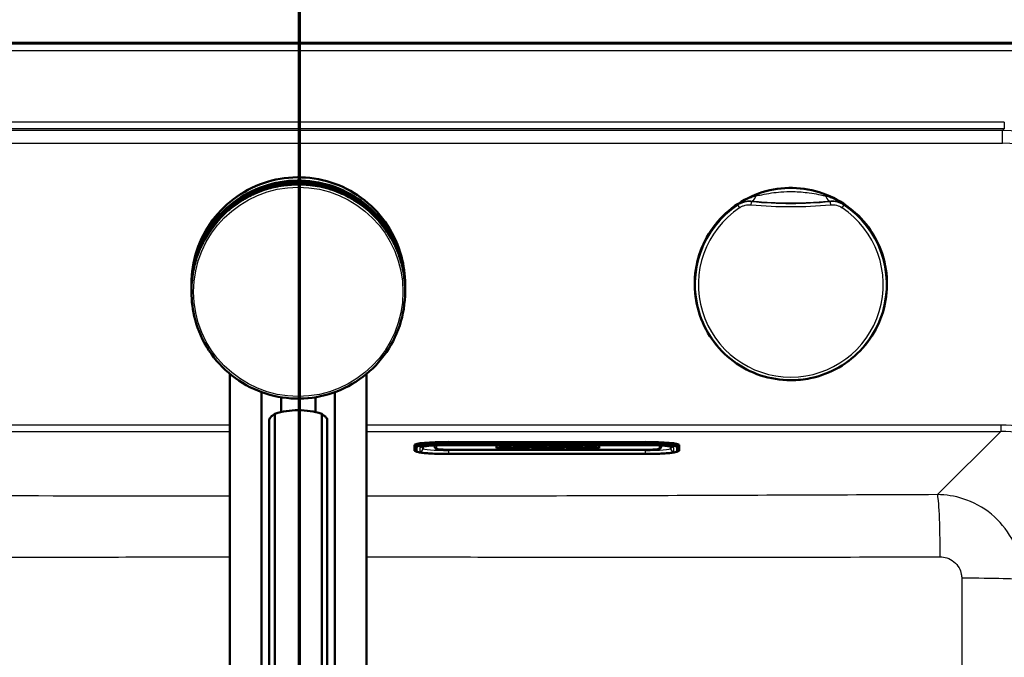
# Model space of a CAD drawing. Header units: millimetres. Extents: x 100 to 2000, y 93 to 3947.
# Tile 17 of 20: x 1005 to 1235, y 3560 to 3709. Entities that reach past the tile are written whole.
import ezdxf

# ---------------------------------------------------------------- set-up
doc = ezdxf.new("R2010")
doc.units = ezdxf.units.MM
doc.header["$LTSCALE"] = 10
for name, color, linetype, lineweight in [('Section View Lines(ISO)', 7, 'Continuous', 70), ('Visible Edges(ISO)', 7, 'Continuous', 50), ('Visible Tangent Edges(ISO)', 7, 'Continuous', 25)]:
    doc.layers.add(name, color=color, linetype=linetype, lineweight=lineweight)

# ---------------------------------------------------------------- blocks, each defined once
blk = doc.blocks.new('2dTransSection1')
at = {"layer": 'Section View Lines(ISO)', "linetype": 'Continuous'}
blk.add_line((107.041, 309.266), (107.041, 394.703), dxfattribs=at)

msp = doc.modelspace()

# ---------------------------------------------------------------- linework, layer by layer
at = {"layer": 'Visible Edges(ISO)'}
for p, q in [((1260.45, 3703.8), (880.38, 3703.8)), ((1045.14, 3647.3), (1045.14, 3646.55)), ((1045.14, 3646.54), (1045.14, 3646.14)), ((1045.14, 3646.13), (1045.14, 3645.77)), ((1045.14, 3645.75), (1045.14, 3645.5)), ((1095.14, 3647.3), (1095.14, 3646.55)), ((1095.14, 3646.54), (1095.14, 3646.14)), ((1095.14, 3646.13), (1095.14, 3645.77)), ((1095.14, 3645.75), (1095.14, 3645.5)), ((1054.14, 3626.29), (1054.14, 3421.39)), ((1086.14, 3626.29), (1086.14, 3421.39)), ((1061.55, 3622.02), (1061.55, 3418.46)), ((1066.14, 3617.36), (1066.14, 3620.82)), ((1074.14, 3617.36), (1074.14, 3620.82)), ((1078.73, 3418.46), (1078.73, 3622.02)), ((1063.36, 3511.58), (1063.36, 3615.51)), ((1064.66, 3512.12), (1064.66, 3616.97)), ((1075.62, 3512.12), (1075.62, 3616.97)), ((1076.92, 3511.58), (1076.92, 3615.51)), ((1097.31, 3609.3), (1097.31, 3609.65)), ((1097.31, 3609.3), (1097.31, 3608.43)), ((1099.31, 3608.88), (1099.31, 3609.29)), ((1102.06, 3609.56), (1102.06, 3609.27)), ((1151.31, 3610.34), (1105.31, 3610.34)), ((1105.31, 3609.63), (1151.31, 3609.63)), ((1105.56, 3608.51), (1151.56, 3608.51)), ((1116.56, 3608.88), (1116.56, 3609.54)), ((1116.56, 3609.54), (1124.26, 3609.54)), ((1124.26, 3608.89), (1116.56, 3608.89)), ((1124.26, 3608.88), (1116.56, 3608.88)), ((1120.06, 3609.36), (1117.05, 3609.36)), ((1117.05, 3609.35), (1117.05, 3609.36)), ((1120.06, 3609.35), (1117.05, 3609.35)), ((1117.05, 3609.35), (1117.05, 3609.29)), ((1117.05, 3609.29), (1117.35, 3609.29)), ((1117.35, 3609.14), (1117.05, 3609.14)), ((1117.05, 3609.13), (1117.05, 3609.14)), ((1117.35, 3609.13), (1117.05, 3609.13)), ((1117.05, 3609.13), (1117.05, 3609.07)), ((1117.05, 3609.07), (1118.95, 3609.07)), ((1117.35, 3609.29), (1117.35, 3609.13)), ((1118.67, 3609.24), (1118.67, 3609.29)), ((1118.67, 3609.29), (1119.36, 3609.29)), ((1119.3, 3609.25), (1118.67, 3609.25)), ((1119.3, 3609.24), (1118.67, 3609.24)), ((1118.67, 3609.13), (1118.67, 3609.19)), ((1118.67, 3609.19), (1119.3, 3609.19)), ((1118.95, 3609.14), (1118.67, 3609.14)), ((1118.95, 3609.13), (1118.67, 3609.13)), ((1118.95, 3609.13), (1118.95, 3609.14)), ((1118.95, 3609.07), (1118.95, 3609.13)), ((1119.3, 3609.24), (1119.3, 3609.25)), ((1119.3, 3609.19), (1119.3, 3609.24)), ((1119.36, 3609.29), (1119.36, 3609.27)), ((1119.36, 3609.27), (1120.06, 3609.27)), ((1120.06, 3609.35), (1120.06, 3609.36)), ((1120.06, 3609.27), (1120.06, 3609.35)), ((1122.95, 3609.36), (1120.32, 3609.36)), ((1120.32, 3609.35), (1120.32, 3609.36)), ((1122.95, 3609.35), (1120.32, 3609.35)), ((1120.32, 3609.35), (1120.32, 3609.29)), ((1120.32, 3609.29), (1120.66, 3609.29)), ((1120.66, 3609.14), (1120.32, 3609.14)), ((1120.32, 3609.13), (1120.32, 3609.14)), ((1120.66, 3609.13), (1120.32, 3609.13)), ((1120.32, 3609.13), (1120.32, 3609.07)), ((1120.32, 3609.07), (1122.16, 3609.07)), ((1120.66, 3609.29), (1120.66, 3609.13)), ((1121.87, 3609.29), (1122.24, 3609.29)), ((1121.87, 3609.23), (1121.87, 3609.29)), ((1122.24, 3609.24), (1121.87, 3609.24)), ((1122.24, 3609.23), (1121.87, 3609.23)), ((1121.87, 3609.13), (1121.87, 3609.19)), ((1121.87, 3609.19), (1122.3, 3609.19)), ((1122.16, 3609.14), (1121.87, 3609.14)), ((1122.16, 3609.13), (1121.87, 3609.13)), ((1122.16, 3609.13), (1122.16, 3609.14)), ((1122.16, 3609.07), (1122.16, 3609.13)), ((1122.3, 3609.19), (1122.9, 3609.07)), ((1122.9, 3609.07), (1124.03, 3609.07)), ((1123.73, 3609.13), (1123.34, 3609.21)), ((1123.73, 3609.14), (1123.38, 3609.21)), ((1124.03, 3609.14), (1123.73, 3609.14)), ((1123.73, 3609.13), (1123.73, 3609.14)), ((1124.03, 3609.13), (1123.73, 3609.13)), ((1123.83, 3609.28), (1123.83, 3609.29)), ((1124.03, 3609.13), (1124.03, 3609.14)), ((1124.03, 3609.07), (1124.03, 3609.13)), ((1124.26, 3609.54), (1124.26, 3608.88)), ((1124.72, 3608.88), (1124.72, 3609.54)), ((1124.72, 3609.54), (1132.41, 3609.54)), ((1132.41, 3608.89), (1124.72, 3608.89)), ((1132.41, 3608.88), (1124.72, 3608.88)), ((1125.17, 3609.14), (1124.95, 3609.14)), ((1124.95, 3609.13), (1124.95, 3609.14)), ((1125.17, 3609.13), (1124.95, 3609.13)), ((1124.95, 3609.13), (1124.95, 3609.07)), ((1124.95, 3609.07), (1126.35, 3609.07)), ((1125.71, 3609.29), (1125.17, 3609.14)), ((1125.75, 3609.29), (1125.17, 3609.13)), ((1125.17, 3609.13), (1125.17, 3609.14)), ((1127.85, 3609.36), (1125.49, 3609.36)), ((1125.49, 3609.35), (1125.49, 3609.36)), ((1127.85, 3609.35), (1125.49, 3609.35)), ((1125.49, 3609.35), (1125.49, 3609.29)), ((1125.49, 3609.29), (1125.75, 3609.29)), ((1126.05, 3609.13), (1126.13, 3609.16)), ((1126.35, 3609.13), (1126.05, 3609.13)), ((1126.35, 3609.14), (1126.08, 3609.14)), ((1126.13, 3609.16), (1126.94, 3609.16)), ((1126.27, 3609.2), (1126.55, 3609.3)), ((1126.81, 3609.2), (1126.27, 3609.2)), ((1126.79, 3609.21), (1126.3, 3609.21)), ((1126.35, 3609.13), (1126.35, 3609.14)), ((1126.35, 3609.07), (1126.35, 3609.13)), ((1126.55, 3609.3), (1126.81, 3609.2)), ((1126.99, 3609.14), (1126.69, 3609.14)), ((1126.69, 3609.13), (1126.69, 3609.14)), ((1127.01, 3609.13), (1126.69, 3609.13)), ((1126.69, 3609.13), (1126.69, 3609.07)), ((1126.69, 3609.07), (1128.44, 3609.07)), ((1126.94, 3609.16), (1127.01, 3609.13)), ((1128.15, 3609.13), (1127.59, 3609.29)), ((1127.59, 3609.29), (1127.85, 3609.29)), ((1128.15, 3609.14), (1127.62, 3609.29)), ((1127.85, 3609.35), (1127.85, 3609.36)), ((1127.85, 3609.29), (1127.85, 3609.35)), ((1128.44, 3609.14), (1128.15, 3609.14)), ((1128.15, 3609.13), (1128.15, 3609.14)), ((1128.44, 3609.13), (1128.15, 3609.13)), ((1128.44, 3609.13), (1128.44, 3609.14)), ((1128.44, 3609.07), (1128.44, 3609.13)), ((1130.15, 3609.36), (1128.69, 3609.36)), ((1128.69, 3609.35), (1128.69, 3609.36)), ((1130.15, 3609.35), (1128.69, 3609.35)), ((1128.69, 3609.35), (1128.69, 3609.29)), ((1128.69, 3609.29), (1129, 3609.29)), ((1129, 3609.14), (1128.69, 3609.14)), ((1128.69, 3609.13), (1128.69, 3609.14)), ((1129, 3609.13), (1128.69, 3609.13)), ((1128.69, 3609.13), (1128.69, 3609.07)), ((1128.69, 3609.07), (1129.99, 3609.07)), ((1129, 3609.29), (1129, 3609.13)), ((1129.73, 3609.13), (1129.73, 3609.24)), ((1129.73, 3609.24), (1130.88, 3609.07)), ((1129.99, 3609.14), (1129.73, 3609.14)), ((1129.99, 3609.13), (1129.73, 3609.13)), ((1129.99, 3609.13), (1129.99, 3609.14)), ((1129.99, 3609.07), (1129.99, 3609.13)), ((1131.16, 3609.21), (1130.15, 3609.36)), ((1130.15, 3609.35), (1130.15, 3609.36)), ((1131.16, 3609.2), (1130.15, 3609.35)), ((1130.88, 3609.07), (1131.83, 3609.07)), ((1132.18, 3609.36), (1130.9, 3609.36)), ((1130.9, 3609.35), (1130.9, 3609.36)), ((1132.18, 3609.35), (1130.9, 3609.35)), ((1130.9, 3609.35), (1130.9, 3609.29)), ((1130.9, 3609.29), (1131.16, 3609.29)), ((1131.16, 3609.29), (1131.16, 3609.2)), ((1131.83, 3609.29), (1132.18, 3609.29)), ((1131.83, 3609.07), (1131.83, 3609.29)), ((1132.18, 3609.35), (1132.18, 3609.36)), ((1132.18, 3609.29), (1132.18, 3609.35)), ((1132.41, 3609.54), (1132.41, 3608.88)), ((1132.87, 3608.88), (1132.87, 3609.54)), ((1132.87, 3609.54), (1140.56, 3609.54)), ((1140.56, 3608.89), (1132.87, 3608.89)), ((1140.56, 3608.88), (1132.87, 3608.88)), ((1134.87, 3609.36), (1133.1, 3609.36)), ((1133.1, 3609.35), (1133.1, 3609.36)), ((1134.87, 3609.35), (1133.1, 3609.35)), ((1133.1, 3609.35), (1133.1, 3609.29)), ((1133.1, 3609.29), (1133.43, 3609.29)), ((1133.43, 3609.14), (1133.1, 3609.14)), ((1133.1, 3609.13), (1133.1, 3609.14)), ((1133.43, 3609.13), (1133.1, 3609.13)), ((1133.1, 3609.13), (1133.1, 3609.07)), ((1133.1, 3609.07), (1134.87, 3609.07)), ((1133.43, 3609.29), (1133.43, 3609.13)), ((1135.21, 3609.29), (1134.63, 3609.24)), ((1135.32, 3609.29), (1134.63, 3609.23)), ((1134.63, 3609.23), (1134.63, 3609.29)), ((1134.63, 3609.29), (1134.87, 3609.29)), ((1134.63, 3609.13), (1134.63, 3609.2)), ((1134.63, 3609.2), (1135.32, 3609.13)), ((1134.87, 3609.14), (1134.63, 3609.14)), ((1134.87, 3609.13), (1134.63, 3609.13)), ((1134.87, 3609.35), (1134.87, 3609.36)), ((1134.87, 3609.29), (1134.87, 3609.35)), ((1134.87, 3609.13), (1134.87, 3609.14)), ((1134.87, 3609.07), (1134.87, 3609.13)), ((1136.62, 3609.36), (1135.12, 3609.36)), ((1135.12, 3609.35), (1135.12, 3609.36)), ((1136.62, 3609.35), (1135.12, 3609.35)), ((1135.12, 3609.35), (1135.12, 3609.29)), ((1135.12, 3609.29), (1135.32, 3609.29)), ((1135.22, 3609.14), (1135.12, 3609.14)), ((1135.12, 3609.13), (1135.12, 3609.14)), ((1135.32, 3609.13), (1135.12, 3609.13)), ((1135.12, 3609.13), (1135.12, 3609.07)), ((1135.12, 3609.07), (1136.83, 3609.07)), ((1135.66, 3609.23), (1136.35, 3609.29)), ((1136.62, 3609.13), (1135.66, 3609.23)), ((1136.62, 3609.14), (1135.71, 3609.24)), ((1136.35, 3609.29), (1136.62, 3609.29)), ((1136.62, 3609.35), (1136.62, 3609.36)), ((1136.62, 3609.29), (1136.62, 3609.35)), ((1136.83, 3609.14), (1136.62, 3609.14)), ((1136.62, 3609.13), (1136.62, 3609.14)), ((1136.83, 3609.13), (1136.62, 3609.13)), ((1136.83, 3609.13), (1136.83, 3609.14)), ((1136.83, 3609.07), (1136.83, 3609.13)), ((1140.07, 3609.36), (1137.11, 3609.36)), ((1137.11, 3609.35), (1137.11, 3609.36)), ((1140.07, 3609.35), (1137.11, 3609.35)), ((1137.11, 3609.35), (1137.11, 3609.29)), ((1137.11, 3609.29), (1137.42, 3609.29)), ((1137.42, 3609.14), (1137.11, 3609.14)), ((1137.11, 3609.13), (1137.11, 3609.14)), ((1137.42, 3609.13), (1137.11, 3609.13)), ((1137.11, 3609.13), (1137.11, 3609.07)), ((1137.11, 3609.07), (1140.07, 3609.07)), ((1137.42, 3609.29), (1137.42, 3609.13)), ((1138.68, 3609.24), (1138.68, 3609.29)), ((1138.68, 3609.29), (1139.37, 3609.29)), ((1139.31, 3609.25), (1138.68, 3609.25)), ((1139.31, 3609.24), (1138.68, 3609.24)), ((1138.68, 3609.13), (1138.68, 3609.19)), ((1138.68, 3609.19), (1139.31, 3609.19)), ((1139.37, 3609.14), (1138.68, 3609.14)), ((1139.37, 3609.13), (1138.68, 3609.13)), ((1139.31, 3609.24), (1139.31, 3609.25)), ((1139.31, 3609.19), (1139.31, 3609.24)), ((1139.37, 3609.29), (1139.37, 3609.27)), ((1139.37, 3609.27), (1140.07, 3609.27)), ((1140.07, 3609.17), (1139.37, 3609.17)), ((1139.37, 3609.16), (1139.37, 3609.17)), ((1140.07, 3609.16), (1139.37, 3609.16)), ((1139.37, 3609.16), (1139.37, 3609.13)), ((1140.07, 3609.35), (1140.07, 3609.36)), ((1140.07, 3609.27), (1140.07, 3609.35)), ((1140.07, 3609.16), (1140.07, 3609.17)), ((1140.07, 3609.07), (1140.07, 3609.16)), ((1140.56, 3609.54), (1140.56, 3608.88)), ((1155.06, 3609.27), (1155.06, 3609.53)), ((1157.31, 3609.29), (1157.31, 3608.88)), ((1159.31, 3609.3), (1159.31, 3609.65)), ((1159.31, 3608.43), (1159.31, 3609.3)), ((1097.87, 3608.08), (1097.61, 3608.17)), ((1105.31, 3607.54), (1151.31, 3607.54)), ((1158.75, 3608.08), (1159.02, 3608.17))]:
    msp.add_line(p, q, dxfattribs=at)
for centre, major_axis, ratio, start_param, end_param in [((1070.14, 3600.36), (-18, 0), 0.968148, 4.712389, 5.021582), ((1070.14, 3600.36), (-18, 0), 0.968148, 4.403196, 4.712389), ((1105.31, 3609.65), (-8, 0), 0.087156, 4.712389, 6.283185), ((1122.24, 3609.26), (0.366, 0), 0.087156, 4.712389, 7.853982), ((1122.24, 3609.27), (0.366, 0), 0.087156, 4.712389, 6.12646), ((1122.95, 3609.29), (0.874, 0), 0.087156, 0, 1.570796), ((1122.95, 3609.28), (0.874, 0), 0.087156, 5.16581, 7.853982), ((1151.31, 3609.65), (8, 0), 0.087156, 0, 1.570796)]:
    msp.add_ellipse(centre, major_axis=major_axis, ratio=ratio, start_param=start_param, end_param=end_param, dxfattribs=at)
for points, knots in [([(1045.14, 3647.3), (1045.14, 3649.96), (1045.57, 3652.63), (1047.25, 3657.69), (1048.49, 3660.09), (1051.68, 3664.36), (1053.62, 3666.25), (1057.99, 3669.3), (1060.42, 3670.48), (1065.53, 3672.01), (1068.2, 3672.36), (1073.53, 3672.21), (1076.19, 3671.7), (1081.2, 3669.87), (1083.56, 3668.56), (1087.74, 3665.25), (1089.56, 3663.26), (1092.49, 3658.8), (1093.6, 3656.34), (1094.85, 3651.65), (1095.14, 3649.48), (1095.14, 3647.3)], [0, 0, 0, 0, 0.32, 0.32, 0.639999, 0.639999, 0.959999, 0.959999, 1.279999, 1.279999, 1.6, 1.6, 1.92, 1.92, 2.24, 2.24, 2.560001, 2.560001, 2.88, 2.88, 3.141593, 3.141593, 3.141593, 3.141593]), ([(1045.14, 3646.54), (1045.14, 3649.2), (1045.57, 3651.87), (1047.25, 3656.93), (1048.49, 3659.33), (1051.68, 3663.6), (1053.62, 3665.49), (1057.99, 3668.54), (1060.42, 3669.72), (1065.53, 3671.25), (1068.2, 3671.6), (1073.53, 3671.45), (1076.19, 3670.94), (1081.2, 3669.11), (1083.56, 3667.8), (1087.74, 3664.49), (1089.56, 3662.5), (1092.49, 3658.04), (1093.6, 3655.58), (1094.85, 3650.9), (1095.14, 3648.72), (1095.14, 3646.54)], [0, 0, 0, 0, 0.32, 0.32, 0.639999, 0.639999, 0.959999, 0.959999, 1.279999, 1.279999, 1.6, 1.6, 1.92, 1.92, 2.24, 2.24, 2.560001, 2.560001, 2.88, 2.88, 3.141593, 3.141593, 3.141593, 3.141593]), ([(1045.14, 3646.13), (1045.14, 3648.79), (1045.57, 3651.46), (1047.25, 3656.52), (1048.49, 3658.92), (1051.68, 3663.19), (1053.62, 3665.08), (1057.99, 3668.13), (1060.42, 3669.31), (1065.53, 3670.84), (1068.2, 3671.19), (1073.53, 3671.04), (1076.19, 3670.53), (1081.2, 3668.7), (1083.56, 3667.39), (1087.74, 3664.08), (1089.56, 3662.09), (1092.49, 3657.63), (1093.6, 3655.17), (1094.85, 3650.49), (1095.14, 3648.31), (1095.14, 3646.13)], [0, 0, 0, 0, 0.32, 0.32, 0.639999, 0.639999, 0.959999, 0.959999, 1.279999, 1.279999, 1.6, 1.6, 1.92, 1.92, 2.24, 2.24, 2.560001, 2.560001, 2.88, 2.88, 3.141593, 3.141593, 3.141593, 3.141593]), ([(1065.71, 3670.26), (1065.13, 3670.15), (1064.57, 3670.03), (1063.44, 3669.75), (1062.88, 3669.59), (1061.78, 3669.22), (1061.24, 3669.03), (1060.16, 3668.59), (1059.63, 3668.35), (1058.59, 3667.84), (1058.08, 3667.57), (1057.08, 3666.99), (1056.59, 3666.68), (1055.62, 3666.03), (1055.16, 3665.69), (1054.24, 3664.98), (1053.8, 3664.6), (1052.94, 3663.83), (1052.52, 3663.43), (1051.72, 3662.59), (1051.33, 3662.16), (1050.59, 3661.28), (1050.23, 3660.82), (1049.55, 3659.88), (1049.22, 3659.4), (1048.61, 3658.42), (1048.32, 3657.92), (1047.78, 3656.9), (1047.52, 3656.38), (1047.05, 3655.32), (1046.84, 3654.79), (1046.44, 3653.7), (1046.26, 3653.15), (1045.94, 3652.04), (1045.8, 3651.48), (1045.5, 3650.07), (1045.37, 3649.21), (1045.18, 3647.48), (1045.14, 3646.62), (1045.14, 3645.75)], [0.178291, 0.178291, 0.178291, 0.178291, 0.247916, 0.247916, 0.317541, 0.317541, 0.387167, 0.387167, 0.456792, 0.456792, 0.526417, 0.526417, 0.596043, 0.596043, 0.665668, 0.665668, 0.735293, 0.735293, 0.804918, 0.804918, 0.874544, 0.874544, 0.944169, 0.944169, 1.013794, 1.013794, 1.083419, 1.083419, 1.153045, 1.153045, 1.22267, 1.22267, 1.292295, 1.292295, 1.361921, 1.361921, 1.466358, 1.466358, 1.570796, 1.570796, 1.570796, 1.570796]), ([(1065.7, 3670.25), (1065.7, 3670.25), (1065.7, 3670.25), (1065.71, 3670.26), (1065.71, 3670.26), (1065.72, 3670.26)], [-0.00032733, -0.00032733, -0.00032733, -0.00032733, 0, 0, 0.001888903, 0.001888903, 0.001888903, 0.001888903]), ([(1074.61, 3670.25), (1074.52, 3670.26), (1074.37, 3670.29), (1074.05, 3670.33), (1073.92, 3670.35), (1073.63, 3670.39), (1073.46, 3670.41), (1073.11, 3670.45), (1072.92, 3670.48), (1072.51, 3670.52), (1072.29, 3670.53), (1071.84, 3670.57), (1071.61, 3670.58), (1071.14, 3670.6), (1070.89, 3670.61), (1070.4, 3670.62), (1070.16, 3670.62), (1069.67, 3670.62), (1069.42, 3670.61), (1068.95, 3670.6), (1068.71, 3670.58), (1068.25, 3670.55), (1068.03, 3670.54), (1067.61, 3670.5), (1067.41, 3670.48), (1067.03, 3670.44), (1066.85, 3670.42), (1066.53, 3670.38), (1066.39, 3670.36), (1066.14, 3670.32), (1066.03, 3670.3), (1065.84, 3670.28), (1065.77, 3670.26), (1065.72, 3670.26)], [2.222511, 2.222511, 2.222511, 2.222511, 2.343462, 2.343462, 2.413588, 2.413588, 2.484759, 2.484759, 2.556728, 2.556728, 2.629163, 2.629163, 2.701172, 2.701172, 2.773548, 2.773548, 2.845733, 2.845733, 2.917865, 2.917865, 2.990119, 2.990119, 3.062511, 3.062511, 3.134867, 3.134867, 3.207277, 3.207277, 3.27882, 3.27882, 3.349376, 3.349376, 3.42066, 3.42066, 3.42066, 3.42066]), ([(1074.62, 3670.25), (1074.62, 3670.25), (1074.62, 3670.25), (1074.62, 3670.25), (1074.61, 3670.25), (1074.61, 3670.25)], [-0.000390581, -0.000390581, -0.000390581, -0.000390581, 0, 0, 0.001832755, 0.001832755, 0.001832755, 0.001832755]), ([(1095.14, 3645.75), (1095.14, 3646.33), (1095.12, 3646.9), (1095.04, 3648.06), (1094.98, 3648.63), (1094.82, 3649.77), (1094.72, 3650.34), (1094.48, 3651.47), (1094.34, 3652.03), (1094.02, 3653.14), (1093.84, 3653.69), (1093.45, 3654.78), (1093.23, 3655.31), (1092.76, 3656.37), (1092.51, 3656.89), (1091.96, 3657.91), (1091.68, 3658.41), (1091.06, 3659.39), (1090.74, 3659.87), (1090.06, 3660.8), (1089.71, 3661.26), (1088.96, 3662.14), (1088.58, 3662.57), (1087.77, 3663.41), (1087.36, 3663.81), (1086.5, 3664.59), (1086.06, 3664.96), (1085.15, 3665.67), (1084.68, 3666.01), (1083.72, 3666.66), (1083.23, 3666.97), (1082.23, 3667.55), (1081.72, 3667.82), (1080.68, 3668.34), (1080.15, 3668.57), (1078.81, 3669.12), (1077.99, 3669.41), (1076.32, 3669.89), (1075.47, 3670.09), (1074.62, 3670.25)], [-1.570796, -1.570796, -1.570796, -1.570796, -1.501268, -1.501268, -1.43174, -1.43174, -1.362212, -1.362212, -1.292684, -1.292684, -1.223156, -1.223156, -1.153628, -1.153628, -1.0841, -1.0841, -1.014572, -1.014572, -0.945044, -0.945044, -0.875516, -0.875516, -0.805988, -0.805988, -0.73646, -0.73646, -0.666932, -0.666932, -0.597404, -0.597404, -0.527877, -0.527877, -0.458349, -0.458349, -0.388821, -0.388821, -0.284529, -0.284529, -0.180237, -0.180237, -0.180237, -0.180237]), ([(1185.41, 3624.8), (1183.01, 3624.8), (1180.61, 3625.19), (1176.06, 3626.7), (1173.9, 3627.82), (1170.05, 3630.69), (1168.36, 3632.43), (1165.61, 3636.36), (1164.55, 3638.55), (1163.17, 3643.15), (1162.85, 3645.56), (1162.99, 3650.35), (1163.45, 3652.74), (1165.09, 3657.25), (1166.28, 3659.37), (1169.26, 3663.14), (1171.05, 3664.78), (1175.06, 3667.42), (1177.28, 3668.41), (1181.91, 3669.65), (1184.33, 3669.9), (1189.12, 3669.62), (1191.5, 3669.09), (1195.96, 3667.32), (1198.04, 3666.07), (1201.72, 3662.99), (1203.31, 3661.15), (1205.83, 3657.06), (1206.76, 3654.82), (1207.86, 3650.14), (1208.04, 3647.72), (1207.62, 3642.94), (1207.02, 3640.58), (1205.12, 3636.18), (1203.81, 3634.13), (1200.62, 3630.54), (1198.73, 3629.01), (1194.58, 3626.61), (1192.3, 3625.75), (1188.46, 3624.96), (1186.94, 3624.8), (1185.41, 3624.8)], [0, 0, 0, 0, 0.32, 0.32, 0.64, 0.64, 0.96, 0.96, 1.28, 1.28, 1.6, 1.6, 1.92, 1.92, 2.24, 2.24, 2.56, 2.56, 2.88, 2.88, 3.2, 3.2, 3.52, 3.52, 3.84, 3.84, 4.16, 4.16, 4.48, 4.48, 4.8, 4.8, 5.12, 5.12, 5.44, 5.44, 5.76, 5.76, 6.08, 6.08, 6.283185, 6.283185, 6.283185, 6.283185]), ([(1095.14, 3645.5), (1095.14, 3642.83), (1094.71, 3640.17), (1093.03, 3635.1), (1091.78, 3632.71), (1088.6, 3628.43), (1086.66, 3626.55), (1082.29, 3623.49), (1079.86, 3622.31), (1074.75, 3620.78), (1072.07, 3620.43), (1066.74, 3620.59), (1064.09, 3621.1), (1059.08, 3622.92), (1056.72, 3624.24), (1052.54, 3627.54), (1050.71, 3629.54), (1047.78, 3633.99), (1046.68, 3636.46), (1045.43, 3641.14), (1045.14, 3643.32), (1045.14, 3645.5)], [3.141593, 3.141593, 3.141593, 3.141593, 3.461592, 3.461592, 3.781592, 3.781592, 4.101592, 4.101592, 4.421592, 4.421592, 4.741592, 4.741592, 5.061593, 5.061593, 5.381593, 5.381593, 5.701593, 5.701593, 6.021593, 6.021593, 6.283185, 6.283185, 6.283185, 6.283185]), ([(1064.66, 3616.97), (1064.35, 3616.76), (1064.08, 3616.55), (1063.53, 3616.02), (1063.36, 3615.72), (1063.36, 3615.51)], [1.6537755, 1.6537755, 1.6537755, 1.6537755, 1.8077807, 1.8077807, 2.0661504, 2.0661504, 2.0661504, 2.0661504]), ([(1076.92, 3615.51), (1076.92, 3615.72), (1076.75, 3616.02), (1076.19, 3616.55), (1075.93, 3616.76), (1075.62, 3616.97)], [0, 0, 0, 0, 0.2583698, 0.2583698, 0.412375, 0.412375, 0.412375, 0.412375]), ([(1099.02, 3609.22), (1099.02, 3609.22), (1099.05, 3609.23), (1099.19, 3609.27), (1099.35, 3609.3), (1099.83, 3609.38), (1100.2, 3609.42), (1101.11, 3609.5), (1101.66, 3609.54), (1102.88, 3609.59), (1103.55, 3609.61), (1104.59, 3609.63), (1104.95, 3609.63), (1105.31, 3609.63)], [6.474844, 6.474844, 6.474844, 6.474844, 6.582695, 6.582695, 6.786536, 6.786536, 7.068369, 7.068369, 7.376647, 7.376647, 7.690807, 7.690807, 7.853982, 7.853982, 7.853982, 7.853982]), ([(1102.06, 3609.27), (1102.06, 3609.21), (1102.08, 3609.15), (1102.11, 3609.04), (1102.14, 3608.99), (1102.2, 3608.91), (1102.24, 3608.88), (1102.31, 3608.82), (1102.35, 3608.8), (1102.45, 3608.75), (1102.51, 3608.73), (1102.71, 3608.67), (1102.86, 3608.65), (1103.25, 3608.6), (1103.48, 3608.58), (1104, 3608.55), (1104.29, 3608.53), (1104.9, 3608.52), (1105.21, 3608.51), (1105.54, 3608.51), (1105.55, 3608.51), (1105.56, 3608.51)], [3.141593, 3.141593, 3.141593, 3.141593, 3.172752, 3.172752, 3.207039, 3.207039, 3.249904, 3.249904, 3.311669, 3.311669, 3.445472, 3.445472, 3.759632, 3.759632, 4.073791, 4.073791, 4.38795, 4.38795, 4.70211, 4.70211, 4.712389, 4.712389, 4.712389, 4.712389]), ([(1151.31, 3609.63), (1152.01, 3609.63), (1152.7, 3609.62), (1154.02, 3609.58), (1154.65, 3609.56), (1155.76, 3609.49), (1156.25, 3609.44), (1157.02, 3609.35), (1157.31, 3609.3), (1157.54, 3609.24), (1157.58, 3609.23), (1157.6, 3609.22), (1157.6, 3609.22), (1157.6, 3609.22)], [1.570796, 1.570796, 1.570796, 1.570796, 1.884956, 1.884956, 2.199115, 2.199115, 2.511936, 2.511936, 2.810616, 2.810616, 2.922053, 2.922053, 2.949934, 2.949934, 2.949934, 2.949934]), ([(1151.56, 3608.51), (1151.88, 3608.51), (1152.2, 3608.52), (1152.81, 3608.53), (1153.1, 3608.55), (1153.62, 3608.58), (1153.85, 3608.6), (1154.25, 3608.65), (1154.41, 3608.67), (1154.62, 3608.73), (1154.68, 3608.75), (1154.8, 3608.81), (1154.83, 3608.83), (1154.92, 3608.9), (1154.97, 3608.95), (1155.03, 3609.09), (1155.06, 3609.16), (1155.06, 3609.25), (1155.06, 3609.26), (1155.06, 3609.27)], [4.712389, 4.712389, 4.712389, 4.712389, 5.026548, 5.026548, 5.340708, 5.340708, 5.654867, 5.654867, 5.969026, 5.969026, 6.126106, 6.126106, 6.181859, 6.181859, 6.239483, 6.239483, 6.276452, 6.276452, 6.283185, 6.283185, 6.283185, 6.283185]), ([(1097.61, 3608.17), (1097.58, 3608.18), (1097.55, 3608.19), (1097.49, 3608.22), (1097.47, 3608.23), (1097.42, 3608.26), (1097.4, 3608.27), (1097.37, 3608.3), (1097.35, 3608.32), (1097.32, 3608.37), (1097.31, 3608.4), (1097.31, 3608.43)], [6.0404351, 6.0404351, 6.0404351, 6.0404351, 6.0889851, 6.0889851, 6.1375352, 6.1375352, 6.1860852, 6.1860852, 6.2346353, 6.2346353, 6.2831853, 6.2831853, 6.2831853, 6.2831853]), ([(1097.87, 3608.08), (1098.14, 3607.98), (1098.41, 3607.93), (1099.11, 3607.82), (1099.52, 3607.77), (1100.46, 3607.69), (1100.98, 3607.65), (1102.12, 3607.6), (1102.73, 3607.57), (1104, 3607.54), (1104.66, 3607.54), (1105.31, 3607.54)], [0.24275, 0.24275, 0.24275, 0.24275, 0.508359, 0.508359, 0.773969, 0.773969, 1.039578, 1.039578, 1.305187, 1.305187, 1.570796, 1.570796, 1.570796, 1.570796]), ([(1151.31, 3607.54), (1151.97, 3607.54), (1152.63, 3607.54), (1153.89, 3607.57), (1154.51, 3607.6), (1155.64, 3607.65), (1156.17, 3607.69), (1157.11, 3607.77), (1157.52, 3607.82), (1158.21, 3607.93), (1158.49, 3607.98), (1158.75, 3608.08)], [1.570796, 1.570796, 1.570796, 1.570796, 1.836406, 1.836406, 2.102015, 2.102015, 2.367624, 2.367624, 2.633233, 2.633233, 2.898842, 2.898842, 2.898842, 2.898842]), ([(1159.31, 3608.43), (1159.31, 3608.4), (1159.3, 3608.37), (1159.28, 3608.32), (1159.26, 3608.3), (1159.22, 3608.27), (1159.2, 3608.26), (1159.16, 3608.23), (1159.13, 3608.22), (1159.08, 3608.19), (1159.05, 3608.18), (1159.02, 3608.17)], [3.1415927, 3.1415927, 3.1415927, 3.1415927, 3.1901427, 3.1901427, 3.2386927, 3.2386927, 3.2872428, 3.2872428, 3.3357928, 3.3357928, 3.3843429, 3.3843429, 3.3843429, 3.3843429])]:
    msp.add_open_spline(points, degree=3, knots=knots, dxfattribs=at)
for points in [[(1045.14, 3646.54), (1045.14, 3646.54), (1045.14, 3646.55), (1045.14, 3646.55)], [(1045.14, 3646.13), (1045.14, 3646.13), (1045.14, 3646.14), (1045.14, 3646.14)], [(1045.14, 3645.75), (1045.14, 3645.76), (1045.14, 3645.76), (1045.14, 3645.77)], [(1095.14, 3646.55), (1095.14, 3646.55), (1095.14, 3646.54), (1095.14, 3646.54)], [(1095.14, 3646.14), (1095.14, 3646.14), (1095.14, 3646.13), (1095.14, 3646.13)], [(1095.14, 3645.77), (1095.14, 3645.76), (1095.14, 3645.76), (1095.14, 3645.75)]]:
    msp.add_open_spline(points, degree=3, dxfattribs=at)
at = {"layer": 'Visible Tangent Edges(ISO)'}
for p, q in [((1260.13, 3703.47), (880.7, 3703.47)), ((880.7, 3701.98), (1260.13, 3701.98)), ((1235.37, 3685.17), (905.46, 3685.17)), ((1235.37, 3685.17), (1235.37, 3683.68)), ((905.46, 3683.68), (1235.37, 3683.68)), ((1234.94, 3683.25), (905.89, 3683.25)), ((1235.37, 3683.68), (1234.94, 3683.25)), ((1234.94, 3680.28), (1234.94, 3683.25)), ((905.89, 3680.28), (1234.94, 3680.28)), ((1054.14, 3614.32), (906.3, 3614.32)), ((1234.53, 3614.32), (1086.14, 3614.32)), ((1234.53, 3614.32), (1234.53, 3612.84)), ((906.3, 3612.84), (1054.14, 3612.84)), ((1086.14, 3612.84), (1234.53, 3612.84)), ((1234.53, 3612.84), (1219.71, 3598.02)), ((1097.38, 3608.34), (1097.38, 3609.21)), ((1097.38, 3609.21), (1097.65, 3609.11)), ((1097.65, 3609.11), (1097.65, 3608.24)), ((1097.99, 3608.18), (1097.99, 3609.05)), ((1098.61, 3609.05), (1098.61, 3608.18)), ((1102.56, 3608.78), (1102.56, 3609.58)), ((1105.31, 3610), (1105.31, 3610.34)), ((1105.31, 3610), (1105.31, 3609.9)), ((1151.31, 3610), (1105.31, 3610)), ((1105.31, 3609.9), (1151.31, 3609.9)), ((1105.31, 3609.78), (1105.31, 3609.9)), ((1151.31, 3609.78), (1105.31, 3609.78)), ((1105.31, 3609.78), (1105.31, 3609.69)), ((1105.31, 3609.69), (1151.31, 3609.69)), ((1151.31, 3609.63), (1105.31, 3609.63)), ((1105.31, 3609.63), (1105.31, 3609.63)), ((1105.31, 3608.35), (1105.31, 3608.51)), ((1105.56, 3608.51), (1105.56, 3608.51)), ((1151.56, 3608.51), (1105.56, 3608.51)), ((1122.24, 3609.23), (1122.24, 3609.24)), ((1122.95, 3609.35), (1122.95, 3609.36)), ((1151.31, 3610), (1151.31, 3610.34)), ((1151.31, 3610), (1151.31, 3609.9)), ((1151.31, 3609.9), (1151.31, 3609.78)), ((1151.31, 3609.78), (1151.31, 3609.69)), ((1151.31, 3609.63), (1151.31, 3609.63)), ((1151.31, 3608.35), (1151.31, 3608.51)), ((1151.56, 3608.51), (1151.56, 3608.51)), ((1154.56, 3609.56), (1154.56, 3608.78)), ((1158.01, 3608.18), (1158.01, 3609.05)), ((1158.64, 3609.05), (1158.64, 3608.18)), ((1159.25, 3609.21), (1158.98, 3609.11)), ((1158.98, 3608.24), (1158.98, 3609.11)), ((1159.25, 3609.21), (1159.25, 3608.34)), ((1097.38, 3608.34), (1097.65, 3608.24)), ((1105.31, 3608.35), (1105.31, 3607.59)), ((1151.31, 3608.35), (1105.31, 3608.35)), ((1105.31, 3607.59), (1151.31, 3607.59)), ((1105.31, 3607.54), (1105.31, 3607.54)), ((1151.31, 3607.54), (1105.31, 3607.54)), ((1151.31, 3608.35), (1151.31, 3607.59)), ((1151.31, 3607.54), (1151.31, 3607.54)), ((1159.25, 3608.34), (1158.98, 3608.24))]:
    msp.add_line(p, q, dxfattribs=at)
for centre, major_axis, ratio, start_param, end_param in [((1234.8, 3663.18), (13.44, 14.97), 0.994, 5.447517, 7.010717), ((1234.8, 3663.2), (11.56, 12.66), 0.991641, 5.456012, 7.019212), ((1070.14, 3647.3), (-25, 0), 0.999962, 3.141593, 6.283185), ((1070.14, 3646.54), (-25, 0), 0.999962, 3.141593, 6.283185), ((1070.14, 3645.5), (25, 0), 0.999962, 0, 3.141593), ((1070.14, 3646.55), (25, 0), 0.999962, 0, 3.141593), ((1070.14, 3646.14), (25, 0), 0.999962, 0, 3.141593), ((1070.14, 3646.13), (-25, 0), 0.999962, 3.141593, 6.283185), ((1070.14, 3645.77), (25, 0), 0.999962, 0, 3.141593), ((1185.41, 3647.27), (-22.47, 0), 0.999962, 4.125209, 5.299569), ((1070.14, 3645.75), (25, 0), 0.995974, 1.749212, 3.141593), ((1070.14, 3645.75), (25, 0), 0.995974, 0, 1.390435), ((1176.15, 3665.86), (0.069, 0.747), 0.000802, 4.703699, 6.265769), ((1176.48, 3669.73), (-0.3, -2.99), 0.390109, 0.018915, 0.929427), ((1185.41, 3766.18), (-99.99, 0), 0.999962, 1.478707, 1.662886), ((1194.35, 3669.73), (0.3, -2.99), 0.390109, 5.353759, 6.26427), ((1194.68, 3665.86), (-0.069, 0.747), 0.000802, 0.017416, 1.579486), ((1185.41, 3647.18), (-22.38, 0), 0.999962, 5.301385, 10.406578), ((1185.41, 3647.17), (21.63, 0), 0.999962, 2.159793, 7.264985), ((1173.4, 3665.16), (-0.417, 0.624), 0.004848, 0.015983, 1.578053), ((1185.41, 3766.17), (100.74, 0), 0.999962, 4.620299, 4.804479), ((1197.43, 3665.16), (0.417, 0.624), 0.004848, 4.705133, 6.267202), ((1234.35, 3592.72), (14.62, 16.01), 0.991641, 6.084464, 7.019212), ((1234.35, 3592.73), (13.66, 14.87), 0.990464, 6.087121, 7.02187), ((1105.31, 3609.3), (-8, 0), 0.087156, 4.712389, 6.283185), ((1097.41, 3609.3), (-0.1, 0), 0.996195, 0, 1.22173), ((1105.31, 3609.21), (-7.93, 0), 0.087156, 4.712389, 6.283185), ((1105.31, 3609.11), (-7.67, 0), 0.087156, 4.712389, 6.283185), ((1097.99, 3610.05), (-1, 0), 0.996195, 1.22173, 1.570796), ((1105.31, 3609.05), (-7.32, 0), 0.087156, 4.712389, 6.283185), ((1105.31, 3609.05), (-6.7, 0), 0.087156, 4.712389, 6.283185), ((1098.61, 3609.75), (-0.7, 0), 0.996195, 1.570796, 2.337638), ((1098.61, 3608.88), (0.7, 0), 0.996195, 4.712389, 6.283185), ((1105.31, 3608.88), (-6, 0), 0.087156, 0, 1.570796), ((1102.56, 3609.27), (-0.5, 0), 0.996195, 0, 1.570796), ((1105.56, 3608.78), (-3, 0), 0.087156, 0, 1.570796), ((1151.31, 3609.3), (8, 0), 0.087156, 0, 1.570796), ((1151.31, 3609.21), (7.93, 0), 0.087156, 0, 1.570796), ((1151.31, 3609.11), (7.67, 0), 0.087156, 0, 1.570796), ((1151.31, 3609.05), (7.32, 0), 0.087156, 0, 1.570796), ((1151.31, 3609.05), (6.7, 0), 0.087156, 0, 1.570796), ((1151.31, 3608.88), (6, 0), 0.087156, 4.712389, 6.283185), ((1151.56, 3608.78), (3, 0), 0.087156, 4.712389, 6.283185), ((1154.56, 3609.27), (0.5, 0), 0.996195, 4.712389, 6.283185), ((1158.01, 3608.88), (-0.7, 0), 0.996195, 0, 1.570796), ((1158.01, 3609.75), (-0.7, 0), 0.996195, 0.803954, 1.570796), ((1158.64, 3610.05), (1, 0), 0.996195, 4.712389, 5.061455), ((1159.21, 3609.3), (0.0939, 0.0343), 0.997084, 4.712389, 5.934119), ((1097.41, 3608.43), (-0.1, 0), 0.996195, 0, 1.22173), ((1105.31, 3608.34), (-7.93, 0), 0.087156, 0, 0.24275), ((1097.99, 3609.17), (1, 0), 0.996195, 4.363323, 4.712389), ((1105.31, 3608.24), (-7.67, 0), 0.087156, 0, 0.24275), ((1105.31, 3608.18), (-7.32, 0), 0.087156, 0, 1.570796), ((1105.31, 3608.18), (-6.7, 0), 0.087156, 0, 1.570796), ((1151.31, 3608.18), (7.32, 0), 0.087156, 4.712389, 6.283185), ((1151.31, 3608.18), (6.7, 0), 0.087156, 4.712389, 6.283185), ((1158.64, 3609.17), (-1, 0), 0.996195, 1.570796, 1.919862), ((1151.31, 3608.24), (7.67, 0), 0.087156, 6.040435, 6.283185), ((1151.31, 3608.34), (7.93, 0), 0.087156, 6.040435, 6.283185), ((1159.21, 3608.43), (0.0939, 0.0343), 0.997084, 4.712389, 5.934119), ((1219.71, 3583.08), (-0.06, 15), 0.045511, 4.738261, 6.195828), ((1224.7, 3578.1), (15, -0.03), 0.024383, 0.087292, 1.524457)]:
    msp.add_ellipse(centre, major_axis=major_axis, ratio=ratio, start_param=start_param, end_param=end_param, dxfattribs=at)
for centre, major_axis in [((1070.14, 3645.49), (-24.5, 0)), ((1185.41, 3647.3), (22.5, 0))]:
    msp.add_ellipse(centre, major_axis=major_axis, ratio=0.999962, dxfattribs=at)
for points, knots in [([(1065.7, 3670.25), (1065.91, 3670.28), (1066.36, 3670.36), (1066.99, 3670.43), (1067.51, 3670.49), (1068.15, 3670.56), (1068.84, 3670.59), (1069.27, 3670.61), (1069.72, 3670.62), (1070.17, 3670.62), (1070.95, 3670.62), (1071.73, 3670.58), (1072.41, 3670.52), (1073.51, 3670.43), (1074.33, 3670.29), (1074.62, 3670.25)], [-3.419381, -3.419381, -3.419381, -3.419381, -3.164367, -3.164367, -3.164367, -2.952836, -2.952836, -2.952836, -2.820628, -2.820628, -2.820628, -2.591481, -2.591481, -2.591481, -2.223795, -2.223795, -2.223795, -2.223795]), ([(1193.59, 3667.85), (1193.49, 3667.87), (1193.38, 3667.9), (1192.87, 3668.02), (1192.44, 3668.11), (1191.28, 3668.35), (1190.52, 3668.48), (1188.5, 3668.75), (1187.22, 3668.85), (1184.97, 3668.89), (1184.01, 3668.86), (1182.33, 3668.74), (1181.6, 3668.65), (1180.07, 3668.44), (1179.28, 3668.3), (1178.08, 3668.05), (1177.64, 3667.95), (1177.23, 3667.85)], [-7.04204, -7.04204, -7.04204, -7.04204, -6.998682, -6.998682, -6.842905, -6.842905, -6.586031, -6.586031, -6.189997, -6.189997, -5.897579, -5.897579, -5.665914, -5.665914, -5.399465, -5.399465, -5.232935, -5.232935, -5.232935, -5.232935]), ([(1177.23, 3667.85), (1176.86, 3667.76), (1176.48, 3667.65), (1175.74, 3667.39), (1175.38, 3667.25), (1175.02, 3667.1), (1174.66, 3666.94), (1174.31, 3666.77), (1173.63, 3666.39), (1173.29, 3666.19), (1172.97, 3665.97)], [-0.612433, -0.612433, -0.612433, -0.612433, -0.4589028, -0.4589028, -0.3053726, -0.3053726, -0.3053726, -0.1518424, -0.1518424, 0.0016878, 0.0016878, 0.0016878, 0.0016878]), ([(1172.97, 3665.97), (1173.2, 3666.12), (1173.44, 3666.25), (1173.95, 3666.47), (1174.22, 3666.56), (1174.49, 3666.63), (1174.76, 3666.69), (1175.04, 3666.74), (1175.62, 3666.77), (1175.91, 3666.77), (1176.2, 3666.74)], [-0.0016878, -0.0016878, -0.0016878, -0.0016878, 0.1518424, 0.1518424, 0.3053726, 0.3053726, 0.3053726, 0.4589028, 0.4589028, 0.612433, 0.612433, 0.612433, 0.612433]), ([(1176.22, 3666.61), (1175.94, 3666.64), (1175.65, 3666.64), (1175.08, 3666.59), (1174.8, 3666.55), (1174.53, 3666.48), (1174.26, 3666.41), (1173.99, 3666.31), (1173.47, 3666.08), (1173.22, 3665.94), (1172.98, 3665.79)], [-0.2880539, -0.2880539, -0.2880539, -0.2880539, -0.2160404, -0.2160404, -0.144027, -0.144027, -0.144027, -0.0720135, -0.0720135, 0, 0, 0, 0]), ([(1176.22, 3666.61), (1176.22, 3666.61), (1176.22, 3666.61), (1176.21, 3666.65), (1176.21, 3666.69), (1176.2, 3666.72), (1176.2, 3666.73), (1176.2, 3666.73), (1176.2, 3666.74)], [0.5744707, 0.5744707, 0.5744707, 0.5744707, 0.6125514, 0.6125514, 1.2251027, 1.2251027, 1.2251027, 1.3098562, 1.3098562, 1.3098562, 1.3098562]), ([(1176.2, 3666.74), (1176.73, 3666.69), (1177.28, 3666.64), (1178.73, 3666.52), (1179.64, 3666.46), (1181.35, 3666.38), (1182.14, 3666.35), (1183.94, 3666.3), (1184.95, 3666.29), (1187.31, 3666.3), (1188.67, 3666.34), (1190.91, 3666.45), (1191.79, 3666.5), (1193.18, 3666.61), (1193.7, 3666.65), (1194.35, 3666.71), (1194.49, 3666.73), (1194.62, 3666.74)], [5.232935, 5.232935, 5.232935, 5.232935, 5.399465, 5.399465, 5.665914, 5.665914, 5.897579, 5.897579, 6.189997, 6.189997, 6.586031, 6.586031, 6.842905, 6.842905, 6.998682, 6.998682, 7.04204, 7.04204, 7.04204, 7.04204]), ([(1197.86, 3665.97), (1197.54, 3666.19), (1197.2, 3666.39), (1196.52, 3666.77), (1196.16, 3666.94), (1195.81, 3667.1), (1195.45, 3667.25), (1195.09, 3667.39), (1194.34, 3667.65), (1193.97, 3667.76), (1193.59, 3667.85)], [-0.6139963, -0.6139963, -0.6139963, -0.6139963, -0.4604972, -0.4604972, -0.3069982, -0.3069982, -0.3069982, -0.1534991, -0.1534991, 0, 0, 0, 0]), ([(1194.62, 3666.74), (1194.62, 3666.73), (1194.62, 3666.73), (1194.62, 3666.72), (1194.62, 3666.69), (1194.61, 3666.65), (1194.61, 3666.61), (1194.61, 3666.61), (1194.61, 3666.61)], [1.1403493, 1.1403493, 1.1403493, 1.1403493, 1.2251027, 1.2251027, 1.2251027, 1.8376541, 1.8376541, 1.8757348, 1.8757348, 1.8757348, 1.8757348]), ([(1197.85, 3665.79), (1197.38, 3666.1), (1196.85, 3666.34), (1195.75, 3666.62), (1195.17, 3666.66), (1194.61, 3666.61)], [-0.2880539, -0.2880539, -0.2880539, -0.2880539, -0.1440268, -0.1440268, 0, 0, 0, 0]), ([(1194.62, 3666.74), (1194.92, 3666.77), (1195.21, 3666.77), (1195.78, 3666.74), (1196.07, 3666.69), (1196.34, 3666.63), (1196.61, 3666.56), (1196.88, 3666.47), (1197.39, 3666.25), (1197.63, 3666.12), (1197.86, 3665.97)], [0, 0, 0, 0, 0.1534991, 0.1534991, 0.3069982, 0.3069982, 0.3069982, 0.4604972, 0.4604972, 0.6139963, 0.6139963, 0.6139963, 0.6139963]), ([(1172.97, 3665.96), (1172.97, 3665.94), (1172.97, 3665.92), (1172.97, 3665.91), (1172.97, 3665.87), (1172.98, 3665.83), (1172.98, 3665.79), (1172.98, 3665.79), (1172.98, 3665.79)], [-1.5001648, -1.5001648, -1.5001648, -1.5001648, -1.2251027, -1.2251027, -1.2251027, -0.6125514, -0.6125514, -0.5744707, -0.5744707, -0.5744707, -0.5744707]), ([(1173.4, 3665.16), (1173.6, 3665.29), (1173.81, 3665.41), (1174.25, 3665.61), (1174.48, 3665.68), (1174.71, 3665.74), (1174.95, 3665.8), (1175.19, 3665.84), (1175.67, 3665.88), (1175.91, 3665.88), (1176.15, 3665.86)], [0, 0, 0, 0, 0.0720135, 0.0720135, 0.144027, 0.144027, 0.144027, 0.2160404, 0.2160404, 0.2880539, 0.2880539, 0.2880539, 0.2880539]), ([(1194.68, 3665.86), (1195.16, 3665.9), (1195.65, 3665.86), (1196.58, 3665.63), (1197.03, 3665.42), (1197.43, 3665.16)], [0, 0, 0, 0, 0.1440268, 0.1440268, 0.2880539, 0.2880539, 0.2880539, 0.2880539]), ([(1197.85, 3665.79), (1197.85, 3665.79), (1197.85, 3665.79), (1197.85, 3665.83), (1197.85, 3665.87), (1197.86, 3665.91), (1197.86, 3665.92), (1197.86, 3665.94), (1197.86, 3665.96)], [-1.8757348, -1.8757348, -1.8757348, -1.8757348, -1.8376541, -1.8376541, -1.2251027, -1.2251027, -1.2251027, -0.9500407, -0.9500407, -0.9500407, -0.9500407]), ([(1054.14, 3597.63), (1035.77, 3597.64), (1017.41, 3597.69), (980.81, 3597.79), (962.58, 3597.86), (936.61, 3597.96), (928.86, 3597.99), (921.11, 3598.02)], [-13.31065, -13.31065, -13.31065, -13.31065, -7.799752, -7.799752, -2.326662, -2.326662, 0, 0, 0, 0]), ([(1219.71, 3598.02), (1197.31, 3597.93), (1174.9, 3597.84), (1139.52, 3597.73), (1126.54, 3597.69), (1104.42, 3597.65), (1095.28, 3597.63), (1086.14, 3597.63)], [-29.87639, -29.87639, -29.87639, -29.87639, -23.148003, -23.148003, -19.253412, -19.253412, -16.510701, -16.510701, -16.510701, -16.510701]), ([(1239.65, 3578.1), (1239.64, 3579.39), (1239.51, 3580.68), (1238.84, 3583.98), (1238.11, 3585.95), (1235.88, 3589.94), (1234.26, 3591.88), (1230.37, 3595.07), (1228.1, 3596.31), (1223.76, 3597.69), (1221.73, 3598.01), (1219.71, 3598.02)], [0, 0, 0, 0, 0.0974604, 0.0974604, 0.2533969, 0.2533969, 0.440091, 0.440091, 0.6307391, 0.6307391, 0.7837665, 0.7837665, 0.7837665, 0.7837665]), ([(920.43, 3583.47), (928.19, 3583.45), (935.95, 3583.44), (961.96, 3583.4), (980.23, 3583.39), (1017.03, 3583.41), (1035.57, 3583.44), (1054.14, 3583.46)], [0, 0, 0, 0, 2.326662, 2.326662, 7.799752, 7.799752, 13.325239, 13.325239, 13.325239, 13.325239]), ([(1086.14, 3583.46), (1095.41, 3583.45), (1104.67, 3583.44), (1126.98, 3583.41), (1140.01, 3583.4), (1175.52, 3583.39), (1197.96, 3583.42), (1220.39, 3583.47)], [16.49659, 16.49659, 16.49659, 16.49659, 19.253412, 19.253412, 23.148003, 23.148003, 29.87639, 29.87639, 29.87639, 29.87639]), ([(1220.39, 3583.47), (1220.9, 3583.47), (1221.41, 3583.39), (1222.51, 3583.05), (1223.08, 3582.74), (1224.06, 3581.94), (1224.47, 3581.45), (1225.02, 3580.45), (1225.2, 3579.95), (1225.37, 3579.12), (1225.4, 3578.79), (1225.4, 3578.47)], [-0.7837665, -0.7837665, -0.7837665, -0.7837665, -0.6307391, -0.6307391, -0.440091, -0.440091, -0.2533969, -0.2533969, -0.0974604, -0.0974604, 0, 0, 0, 0]), ([(1225.4, 3578.47), (1225.39, 3550.48), (1225.4, 3522.45), (1225.4, 3467.28), (1225.39, 3440.17), (1225.41, 3394.97), (1225.42, 3376.86), (1225.48, 3321.9), (1225.56, 3285.08), (1225.66, 3248.28)], [0, 0, 0, 0, 8.369128, 8.369128, 16.46485, 16.46485, 21.886355, 21.886355, 32.929699, 32.929699, 32.929699, 32.929699])]:
    msp.add_open_spline(points, degree=3, knots=knots, dxfattribs=at)
for points in [[(1172.97, 3665.96), (1172.97, 3665.96), (1172.97, 3665.97), (1172.97, 3665.97)], [(1197.86, 3665.97), (1197.86, 3665.97), (1197.86, 3665.96), (1197.86, 3665.96)]]:
    msp.add_open_spline(points, degree=3, dxfattribs=at)

# ---------------------------------------------------------------- block references
at = {"layer": 'Section View Lines(ISO)', "xscale": 10, "yscale": 10, "zscale": 10}
msp.add_blockref('2dTransSection1', (0, 0), dxfattribs=at)

doc.saveas('drawing.dxf')
